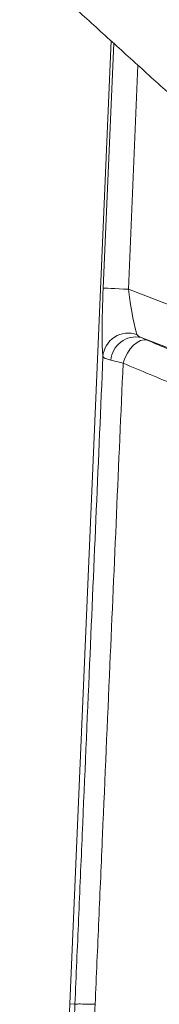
# Model space of a CAD drawing. Header units: millimetres. Extents: x 0 to 8410, y 0 to 5940.
# Tile 87 of 180: x 3452 to 3480, y 3769 to 3964. Entities that reach past the tile are written whole.
import ezdxf

# ---------------------------------------------------------------- set-up
doc = ezdxf.new("R2010")
doc.units = ezdxf.units.MM
doc.header["$LTSCALE"] = 10

msp = doc.modelspace()

# ---------------------------------------------------------------- linework, layer by layer
at = {"color": 7, "linetype": 'Continuous', "lineweight": 0}
for p, q in [((3462.23, 3769.37), (3470.37, 3959.57)), ((3452.28, 3537.18), (3462.23, 3769.37)), ((3463.22, 3769.33), (3462.23, 3769.37))]:
    msp.add_line(p, q, dxfattribs=at)
at = {"color": 8, "linetype": 'Continuous', "lineweight": 0}
for p, q in [((3468.82, 3910.74), (3470.89, 3959.1)), ((3475.7, 3954.75), (3473.81, 3910.52)), ((3473.81, 3910.52), (3498.79, 3900.93)), ((3495.93, 3893.47), (3476.3, 3901.01)), ((3476.3, 3901.01), (3477.51, 3900.47)), ((3472.75, 3895.9), (3470.32, 3896.5))]:
    msp.add_line(p, q, dxfattribs=at)
at = {"color": 8, "linetype": 'Continuous', "lineweight": 0, "flags": 128}
for points in [[(3473.81, 3910.52), (3472.86, 3910.56), (3471.95, 3910.6), (3471.11, 3910.64), (3470.37, 3910.67), (3469.75, 3910.7), (3469.27, 3910.72), (3468.96, 3910.73), (3468.82, 3910.74)], [(3477.51, 3900.47), (3476.89, 3900.54), (3476.21, 3900.38), (3475.51, 3900.02), (3474.82, 3899.46), (3474.17, 3898.73), (3473.59, 3897.87), (3473.11, 3896.91), (3472.75, 3895.9)]]:
    msp.add_lwpolyline(points, dxfattribs=at)
at = {"color": 8, "linetype": 'Continuous', "lineweight": 0}
for centre, radius, start, end in [((3473.77, 3896.83), 5.04, 70.145, 175.2277), ((3475.33, 3896.07), 5.03, 78.8592, 175.1415)]:
    msp.add_arc(centre, radius, start, end, dxfattribs=at)
for centre, major_axis, ratio, start_param, end_param in [((3469.49, 3910.48), (0.58, 13.7), 0.049672, 1.554086, 2.881546), ((3474.48, 3910.26), (-1.23, 9.04), 0.069144, 1.532879, 2.860339)]:
    msp.add_ellipse(centre, major_axis=major_axis, ratio=ratio, start_param=start_param, end_param=end_param, dxfattribs=at)
at = {"color": 7, "linetype": 'Continuous', "lineweight": 0}
for points, knots in [([(3460.57, 3968.45), (3463, 3966.25), (3467.85, 3961.85), (3475.14, 3955.25), (3479.99, 3950.86), (3482.42, 3948.66)], [0, 0, 0, 0, 0.3334, 0.666616, 1, 1, 1, 1]), ([(3467.21, 3769.3), (3467.11, 3769.3), (3466.58, 3769.31), (3465.3, 3769.35), (3463.73, 3769.37), (3463.39, 3769.34), (3463.22, 3769.33)], [0, 0, 0, 0, 0.042451, 0.229186, 0.614592, 1, 1, 1, 1])]:
    msp.add_open_spline(points, degree=3, knots=knots, dxfattribs=at)
at = {"color": 8, "linetype": 'Continuous', "lineweight": 0}
for points, knots in [([(3475.49, 3901.56), (3475.55, 3901.48), (3475.63, 3901.36), (3475.94, 3901.17), (3476.16, 3901.07), (3476.3, 3901.01)], [0, 0, 0, 0, 0.455921, 0.636387, 1, 1, 1, 1]), ([(3477.51, 3900.47), (3480.48, 3899.21), (3486.43, 3896.68), (3492.69, 3894.07), (3495.82, 3892.76)], [0, 0, 0, 0, 0.49932, 1, 1, 1, 1]), ([(3463.22, 3769.33), (3463.46, 3774.93), (3463.94, 3786.12), (3464.92, 3808.51), (3466.51, 3845.55), (3467.88, 3877), (3468.76, 3897.24)], [0, 0, 0, 0, 0.131269, 0.26256, 0.525137, 1, 1, 1, 1]), ([(3470.32, 3896.5), (3470.02, 3896.58), (3469.15, 3896.83), (3468.91, 3897.08), (3468.76, 3897.24)], [0, 0, 0, 0, 0.340158, 1, 1, 1, 1]), ([(3472.75, 3895.9), (3471.88, 3876.02), (3470.52, 3844.98), (3468.92, 3808.36), (3467.95, 3786.04), (3467.46, 3774.88), (3467.21, 3769.3)], [0, 0, 0, 0, 0.47107, 0.735532, 0.867775, 1, 1, 1, 1]), ([(3491.52, 3888.17), (3488.82, 3889.27), (3482.4, 3891.89), (3476.3, 3894.43), (3472.75, 3895.9)], [0, 0, 0, 0, 0.419844, 1, 1, 1, 1]), ([(3452.28, 3477.76), (3452.52, 3483.84), (3453, 3495.99), (3453.67, 3514.11), (3454.33, 3532.19), (3455.65, 3568.39), (3457.68, 3622.98), (3459.66, 3676.41), (3460.92, 3710.52), (3461.45, 3725.15), (3462.01, 3739.83), (3462.59, 3754.55), (3463.01, 3764.4), (3463.22, 3769.33)], [0, 0, 0, 0, 0.062163, 0.124361, 0.186598, 0.248817, 0.497694, 0.748682, 0.798964, 0.849298, 0.899596, 0.949815, 1, 1, 1, 1]), ([(3467.21, 3769.3), (3466.99, 3764.42), (3466.55, 3754.65), (3465.96, 3740.06), (3465.4, 3725.52), (3464.86, 3711.01), (3463.6, 3677.11), (3461.89, 3631.8), (3459.77, 3575.22), (3458.35, 3537.47), (3457.36, 3510.59), (3456.76, 3494.46), (3456.34, 3483.63), (3456.13, 3478.22)], [0, 0, 0, 0, 0.049818, 0.099672, 0.149607, 0.199579, 0.249497, 0.499736, 0.666841, 0.833399, 0.888949, 0.944495, 1, 1, 1, 1])]:
    msp.add_open_spline(points, degree=3, knots=knots, dxfattribs=at)

doc.saveas('drawing.dxf')
